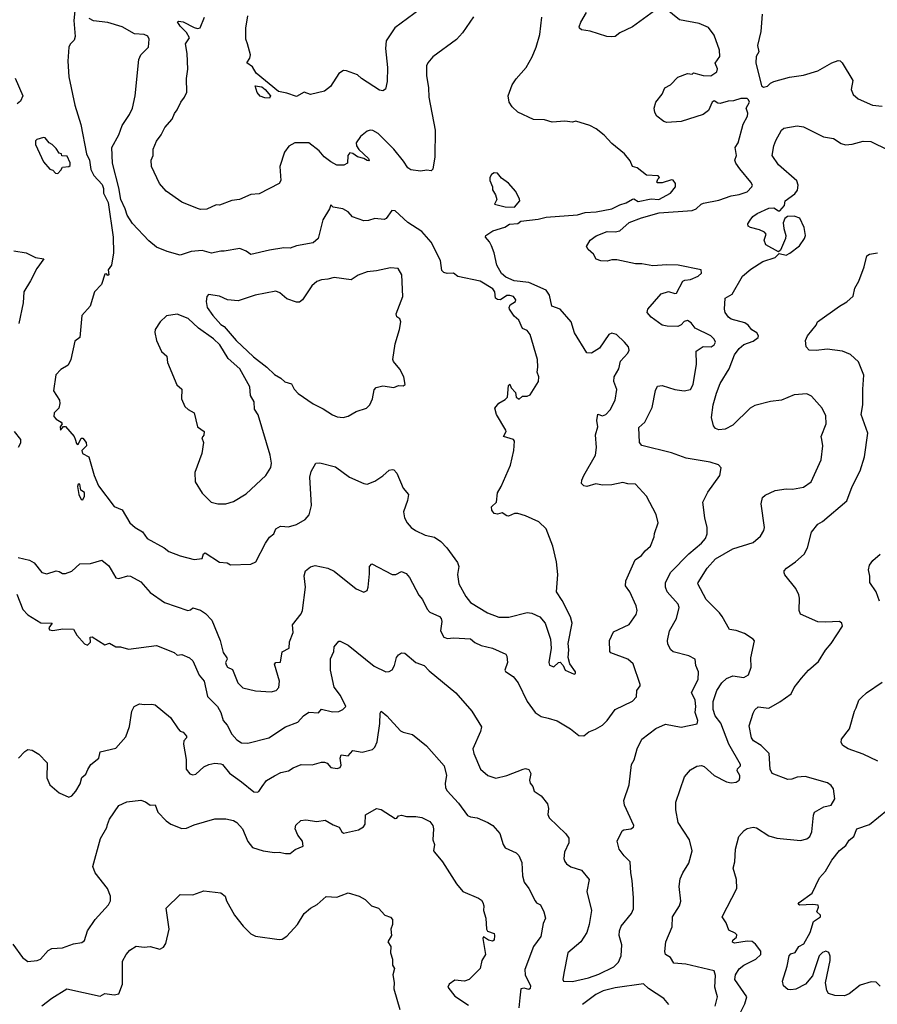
# Model space of a CAD drawing. Extents: x 1966327 to 2147849, y 395140 to 552178.
# Tile 93 of 256: x 1983423 to 1988885, y 494727 to 501000. Entities that reach past the tile are written whole.
import ezdxf

# ---------------------------------------------------------------- set-up
doc = ezdxf.new("R2010")
doc.units = 0

msp = doc.modelspace()

# ---------------------------------------------------------------- linework, layer by layer
at = {"layer": '0CON20XD'}
for points in [[(1983774, 501055), (1983766.9, 500995), (1983777, 500893), (1983770, 500870), (1983745, 500843.8), (1983736.9, 500825), (1983729.6, 500735), (1983735.4, 500635), (1983774.7, 500454.7), (1983811.4, 500331.4), (1983847.5, 500145), (1983867.5, 500105), (1983876, 500046), (1983895, 500007.5), (1983948.6, 499948.6), (1983956.2, 499925), (1983956.7, 499895), (1983985.8, 499835), (1984018.6, 499615), (1984020, 499515), (1984008, 499435), (1983987.5, 499405), (1983990, 499375), (1983985, 499370), (1983975, 499380), (1983965, 499377.5), (1983945, 499312.5), (1983900, 499265), (1983872.5, 499175), (1983818.5, 499115), (1983805.8, 498974.2), (1983775, 498952.5), (1983748.1, 498835), (1983732.3, 498797.7), (1983685, 498770), (1983652.3, 498737.7), (1983637.5, 498635), (1983676.1, 498576.1), (1983678.8, 498555), (1983672, 498525), (1983642.9, 498495), (1983640.6, 498470.6), (1983654.5, 498454.5), (1983687.5, 498435), (1983692.5, 498425), (1983680, 498405), (1983682.5, 498385), (1983701.7, 498408.3), (1983715, 498407.5), (1983770, 498345), (1983777.1, 498327.1), (1983785, 498300), (1983795, 498293.8), (1983815, 498332.5), (1983825, 498332.5), (1983846.7, 498305), (1983847.5, 498285), (1983818, 498255), (1983822, 498235), (1983864.1, 498214.1), (1983897.5, 498095), (1983925, 498030), (1984025, 497897.5), (1984075, 497877.5), (1984125, 497793.3), (1984157.5, 497765), (1984205, 497736.7), (1984235, 497693.3), (1984342.5, 497635), (1984372.3, 497612.3), (1984444.2, 497584.2), (1984535, 497561.2), (1984585, 497567.5), (1984592.9, 497597.1), (1984605, 497603.8), (1984695, 497542.9), (1984745, 497540), (1984766.1, 497526.1), (1984895, 497531.2), (1984926.7, 497545), (1984989.2, 497665), (1985015, 497702), (1985041.2, 497725), (1985054.2, 497755), (1985085, 497773.6), (1985111.7, 497771.7), (1985135, 497769.4), (1985185, 497784.3), (1985241.2, 497815), (1985265.8, 497845), (1985281.4, 497905), (1985270, 498085), (1985278.3, 498121.7), (1985310, 498175), (1985335, 498176.2), (1985435, 498150.8), (1985523.3, 498085), (1985615, 498044.2), (1985635, 498040.8), (1985685, 498059.2), (1985736.4, 498093.6), (1985775, 498128.8), (1985795, 498133.8), (1985805, 498131.2), (1985825, 498110), (1985865.8, 498015), (1985898.6, 497975), (1985893.4, 497936.6), (1985867.1, 497865), (1985872.9, 497825), (1985890.8, 497795), (1985915.8, 497765), (1985944, 497745), (1986004.6, 497714.6), (1986065, 497702.5), (1986105.5, 497675.5), (1986144, 497635), (1986210.6, 497540.6), (1986220, 497515), (1986210.6, 497465), (1986220.6, 497405), (1986265, 497323.8), (1986295, 497286.2), (1986401.7, 497221.7), (1986475, 497192.2), (1986537.8, 497192.2), (1986655, 497223.1), (1986685, 497219.4), (1986736.2, 497195), (1986769.2, 497155), (1986803.2, 497053.2), (1986806.9, 496995), (1986792, 496905), (1986797.7, 496887.7), (1986825, 496876), (1986855, 496903.8), (1986865, 496905.8), (1986884.3, 496885), (1986896.2, 496855), (1986955, 496830)], [(1985974.4, 501065.6), (1985812.4, 500947.6), (1985758, 500865), (1985752, 500815), (1985764.4, 500695), (1985763.1, 500605), (1985752.7, 500557.3), (1985735, 500546), (1985715, 500550.8), (1985599.2, 500625), (1985575, 500647.8), (1985505, 500674.2), (1985485, 500676), (1985455, 500656.7), (1985403.3, 500575), (1985365, 500543.8), (1985275, 500522.5), (1985235, 500538), (1985185, 500510.8), (1985125, 500532), (1985071.9, 500541.9), (1984929.5, 500659.5), (1984905, 500698.8), (1984868.8, 500725), (1984889.2, 500755), (1984894, 500775), (1984873.3, 500846.7), (1984864, 500875), (1984862.5, 500945), (1984875.7, 501025)], [(1987465, 501056), (1987326.2, 500955), (1987245, 500915.6), (1987215, 500893.3), (1987195, 500889.4), (1987163.2, 500893.2), (1987056.8, 500926.8), (1987000, 500935), (1986987.5, 500945), (1986986.7, 500955), (1986995.8, 500984.2), (1987032, 501045)], [(1987667, 498207), (1987575, 498240.8), (1987385, 498286.2), (1987370.8, 498305), (1987365, 498402.5), (1987403.3, 498435), (1987451.7, 498528.3), (1987472.4, 498637.6), (1987485, 498663.8), (1987515, 498670), (1987595, 498644.4), (1987655, 498634.4), (1987695, 498644.4), (1987712.1, 498675), (1987734.1, 498805.9), (1987732.1, 498887.9), (1987775, 498917.5), (1987826, 498915), (1987845, 498927.5), (1987854.3, 498945), (1987845.6, 498965), (1987824.4, 498985), (1987723.8, 499035), (1987699.1, 499069.1), (1987675, 499083.1), (1987655, 499076.5), (1987635, 499055.6), (1987615, 499045.5), (1987546.6, 499046.6), (1987515, 499054.3), (1987445, 499104.2), (1987420, 499135), (1987423.8, 499155), (1987507.5, 499252.5), (1987555, 499267.5), (1987595, 499255.5), (1987605, 499257.8), (1987646.6, 499333.4), (1987659.4, 499340.6), (1987695, 499344.6), (1987744, 499365), (1987764.2, 499385), (1987763.8, 499405), (1987616.1, 499436.1), (1987545, 499438.2), (1987455, 499430.6), (1987385, 499444), (1987345, 499443.8), (1987225, 499469.2), (1987195, 499470), (1987165, 499461.2), (1987123.9, 499463.9), (1987094.1, 499474.1), (1987077.5, 499505), (1987042.5, 499535), (1987033.6, 499553.6), (1987056.7, 499595), (1987095, 499622.5), (1987165, 499650.8), (1987215, 499647.5), (1987245, 499654.2), (1987305, 499707.8), (1987383.7, 499736.3), (1987495, 499769.8), (1987706.1, 499783.9), (1987731.2, 499795), (1987762.5, 499825), (1987778.7, 499831.3), (1987875, 499849), (1987955, 499877.1), (1988005, 499885.4), (1988055, 499902.2), (1988085.8, 499935), (1988089.2, 499945), (1988080, 499965), (1988009.5, 500049.5), (1987984, 500085), (1987978, 500105), (1987987.5, 500135), (1987980, 500185), (1987998.6, 500215), (1988030.8, 500335), (1988058.8, 500385), (1988060, 500405), (1988050, 500435), (1988070, 500475), (1988065, 500490), (1988055, 500497.5), (1988015, 500498), (1987968.3, 500481.7), (1987935, 500480), (1987885, 500466.2), (1987868.3, 500468.3), (1987845, 500483.3), (1987833.3, 500475), (1987809.1, 500420.9), (1987775, 500396.2), (1987635, 500350.6), (1987545, 500344.2), (1987525, 500351.2), (1987481.2, 500385), (1987467.7, 500407.7), (1987464.2, 500435), (1987474, 500475), (1987514.2, 500525), (1987530.8, 500565), (1987568, 500585), (1987615, 500633.3), (1987675, 500656.7), (1987705, 500652.5), (1987715, 500660), (1987775, 500643.3), (1987825, 500642.5), (1987863, 500667), (1987866.4, 500686.4), (1987853, 500723), (1987882.5, 500765), (1987880, 500805), (1987845, 500900), (1987809.3, 500949.3), (1987750, 500975), (1987625, 500998.8), (1987535, 501070)], [(1988152, 501035), (1988144, 500925), (1988121.2, 500835), (1988131.2, 500795), (1988114.3, 500765.7), (1988111.2, 500725), (1988148.3, 500578.3), (1988160.7, 500570.7), (1988185, 500576.7), (1988204.3, 500595.7), (1988225, 500605.8), (1988325, 500634.4), (1988415, 500645.5), (1988505, 500673.1), (1988595, 500723.8), (1988635, 500738.8), (1988647.7, 500737.7), (1988661.2, 500725), (1988728.3, 500611.7), (1988719.2, 500555), (1988732.1, 500522.1), (1988763.3, 500495), (1988855, 500455.6), (1988915, 500449.5)], [(1986955, 496830), (1986962.5, 496835), (1986963.3, 496845), (1986926, 496895), (1986915.8, 496935.8), (1986920.6, 496985), (1986915.5, 497025), (1986942.5, 497155), (1986930, 497195), (1986878.3, 497298.3), (1986841.2, 497355), (1986851.2, 497465), (1986842.5, 497545), (1986819.2, 497645), (1986775, 497756.7), (1986729.7, 497799.7), (1986645, 497838.8), (1986595, 497853.3), (1986575, 497853.3), (1986535, 497837.1), (1986525, 497838.6), (1986495, 497857.5), (1986465, 497850), (1986445, 497854.4), (1986429.6, 497875), (1986428.5, 497895), (1986459.2, 497925), (1986466.7, 497985), (1986490, 498025), (1986548.8, 498161.2), (1986570, 498255), (1986573.3, 498315), (1986567.5, 498325), (1986503.6, 498343.6), (1986521.2, 498375), (1986520, 498385), (1986460, 498485), (1986450, 498525), (1986475, 498557.5), (1986515, 498580), (1986528.8, 498595), (1986535, 498670), (1986545, 498677.5), (1986553.8, 498655), (1986580.8, 498625), (1986584.3, 498595), (1986605, 498582), (1986625, 498601.2), (1986655, 498601.2), (1986675, 498610), (1986726.2, 498695), (1986728.8, 498725), (1986718.8, 498755), (1986723.8, 498785), (1986720, 498835), (1986673.3, 498995), (1986655, 499020), (1986625, 499032.5), (1986602, 499085), (1986571.4, 499111.4), (1986543.3, 499155), (1986540, 499165), (1986546.4, 499183.6), (1986580, 499205), (1986582.5, 499215), (1986567.5, 499235), (1986545, 499243.3), (1986525, 499242), (1986485, 499215.8), (1986465, 499216), (1986454.2, 499225), (1986448.6, 499265), (1986436, 499285), (1986355, 499334.2), (1986213.8, 499363.8), (1986185, 499385.7), (1986145, 499382.9), (1986125, 499388.8), (1986112.2, 499402.2), (1986102.5, 499465), (1986042.6, 499582.6), (1985985, 499651.2), (1985895, 499708), (1985815, 499781.2), (1985792.5, 499785), (1985756.4, 499733.6), (1985743.8, 499726.2), (1985685, 499732.5), (1985645, 499720), (1985615, 499718.6), (1985542.6, 499742.6), (1985514.5, 499774.5), (1985480, 499795), (1985420, 499805), (1985405, 499820), (1985396.7, 499795), (1985354.4, 499725), (1985323.8, 499605), (1985291.7, 499578.3), (1985185, 499559.2), (1985145, 499544.2), (1985105, 499545.7), (1985015, 499532.2), (1984895, 499504.3), (1984865, 499525.8), (1984825, 499541.4), (1984725, 499524.3), (1984705, 499525.6), (1984645, 499512.5), (1984585, 499528.9), (1984515, 499521.9), (1984445, 499500), (1984362.6, 499522.6), (1984295, 499550), (1984245, 499591.4), (1984141.9, 499701.9), (1984107.1, 499755), (1984095.6, 499795), (1984066.9, 499855), (1984055, 499927.5), (1984013.8, 500085), (1984010.6, 500185), (1984054.4, 500265), (1984075.7, 500325), (1984122.5, 500395), (1984141.4, 500435), (1984157.8, 500515), (1984180.8, 500745), (1984193.8, 500775), (1984244, 500825), (1984248, 500875), (1984240, 500895), (1984215, 500905.8), (1984155, 500909.2), (1984075, 500954), (1983985, 500982.2), (1983893.3, 500993.3), (1983865, 501006.2)], [(1986312.7, 501017.3), (1986243.4, 500916.6), (1986205, 500874), (1986055, 500762), (1986022.5, 500725), (1986014.3, 500705), (1986014.3, 500645), (1986027.1, 500565), (1986028.6, 500505), (1986068.6, 500295), (1986066, 500125), (1986053.6, 500046.4), (1986043, 500037), (1986015, 500040), (1985975, 500034.2), (1985915, 500042.5), (1985894, 500055), (1985868.3, 500098.3), (1985805, 500174.4), (1985705.8, 500275), (1985673, 500293), (1985655, 500295.7), (1985635, 500290), (1985592.5, 500255), (1985565.4, 500215), (1985568.9, 500195), (1985583.6, 500173.6), (1985643.8, 500115), (1985648.8, 500101.2), (1985635, 500101.9), (1985615.5, 500115.5), (1985575, 500126.1), (1985545, 500147.2), (1985525, 500150.6), (1985512.2, 500135), (1985510, 500085), (1985487.3, 500072.7), (1985443.4, 500073.4), (1985405, 500094.2), (1985362.5, 500125), (1985329.2, 500165), (1985265, 500214), (1985175, 500215.8), (1985136.5, 500193.5), (1985109.2, 500155), (1985080.8, 500065), (1985085.6, 499975), (1985075, 499956.2), (1984948.8, 499891.2), (1984895, 499885.8), (1984822.5, 499855), (1984775, 499847.1), (1984695, 499816.9), (1984675, 499820), (1984615, 499793.1), (1984575, 499790.8), (1984555, 499795.8), (1984456, 499836), (1984355, 499906.2), (1984312.9, 499955), (1984262.2, 500065), (1984260, 500105), (1984272.9, 500135), (1984273.3, 500175), (1984293.3, 500225), (1984324.4, 500265), (1984347.8, 500312.2), (1984394.2, 500365), (1984408.6, 500401.4), (1984426.2, 500425), (1984449.4, 500475), (1984473.3, 500505), (1984487.3, 500537.3), (1984485.8, 500625), (1984492.9, 500685), (1984488.6, 500785), (1984478.9, 500845), (1984504.4, 500885), (1984485, 500918.5), (1984445, 500958.5), (1984427.5, 500985), (1984435, 500990.6), (1984465, 500986.3), (1984535, 500949.7), (1984555, 500943.2), (1984572.4, 500947.6), (1984600.7, 501015)], [(1987015, 496437.5), (1987046.8, 496463.2), (1987090.7, 496479.3), (1987134.5, 496505.5), (1987164.3, 496535), (1987215.4, 496604.6), (1987325, 496656.9), (1987351.4, 496685), (1987354.2, 496725), (1987374, 496755), (1987374, 496765), (1987330, 496895), (1987295, 496925.6), (1987187.5, 496965), (1987181.9, 496975), (1987178.9, 497045), (1987205, 497100), (1987305, 497147.1), (1987349.1, 497210.9), (1987355.8, 497235), (1987350, 497265), (1987308.6, 497355), (1987282.1, 497392.1), (1987283.1, 497425), (1987342, 497558), (1987384, 497585), (1987406, 497615), (1987440, 497645), (1987464.2, 497705), (1987466.1, 497726.1), (1987489.4, 497795), (1987477.4, 497847.4), (1987415, 497963.3), (1987345, 498039.4), (1987295, 498042.5), (1987265, 498052), (1987194.1, 498035.9), (1987135, 498034.2), (1987092.3, 498042.3), (1987035.9, 498025.9), (1987015, 498028.8), (1987000, 498045), (1987002, 498065), (1987016, 498095), (1987090.6, 498225), (1987095.8, 498275), (1987090, 498355), (1987105.3, 498405), (1987099.1, 498445), (1987104.3, 498485.7), (1987135, 498476), (1987155, 498483.8), (1987183.8, 498515), (1987215.6, 498575), (1987225.7, 498644.3), (1987206.2, 498695), (1987210, 498725), (1987238.6, 498775), (1987248.8, 498825), (1987295.8, 498875), (1987304, 498895), (1987300.8, 498915), (1987275.5, 498945.5), (1987224, 498995), (1987195, 499002.5), (1987175, 498993.5), (1987115, 498907.9), (1987065, 498874.6), (1987035, 498877.3), (1986956.6, 499005), (1986934.7, 499075), (1986865.1, 499155.1), (1986812.7, 499175), (1986797.7, 499245), (1986776.9, 499276.9), (1986665, 499324.3), (1986571.9, 499335), (1986519.4, 499359.4), (1986492.1, 499382.1), (1986461.2, 499435), (1986444.1, 499515), (1986428.2, 499558.2), (1986415.3, 499585.3), (1986390.6, 499615), (1986390.8, 499625), (1986436, 499655), (1986512.5, 499677.5), (1986543.1, 499696.9), (1986595, 499701.4), (1986615.6, 499715.6), (1986725, 499729.3), (1986775, 499742.4), (1986975, 499757.2), (1987025, 499771.2), (1987095, 499774.8), (1987195, 499793.9), (1987245, 499820.6), (1987285, 499832.5), (1987325, 499856.9), (1987335, 499857.5), (1987362, 499842), (1987445, 499857.5), (1987493.8, 499855), (1987567.5, 499895), (1987600, 499935), (1987600, 499955), (1987585, 499977.5), (1987575, 499980), (1987515, 499959.2), (1987485, 499960), (1987480, 499965), (1987486.1, 499983.9), (1987496.7, 499995), (1987490, 500005), (1987415, 500008.8), (1987355.7, 500055.7), (1987325, 500063.8), (1987310, 500100), (1987274, 500145), (1987195, 500210), (1987144.5, 500264.5), (1987093.3, 500305), (1987055, 500326.2), (1986965, 500353.8), (1986943.6, 500346.4), (1986895, 500353.3), (1986815, 500346.7), (1986765, 500362.5), (1986695, 500363.8), (1986595, 500410), (1986560, 500445), (1986540, 500475), (1986533.8, 500515), (1986560, 500585), (1986585, 500623.3), (1986648.8, 500695), (1986687.2, 500762.8), (1986713.1, 500825), (1986735.6, 500905.6), (1986748.1, 501015)], [(1983395, 500626.7), (1983442.5, 500515), (1983428.7, 500481.3), (1983407.3, 500462.7)], [(1985015, 500500), (1984985, 500501.2), (1984955, 500512.9), (1984936, 500535), (1984921.7, 500578.3), (1984965, 500571.2), (1984986.7, 500555), (1985020, 500515), (1985015, 500500)], [(1987859.2, 494805), (1987851.1, 494835), (1987855, 494910), (1987845, 494940.8), (1987665, 494982.7), (1987587.9, 494987.9), (1987566.7, 495025), (1987536.2, 495045), (1987532.7, 495062.7), (1987537.9, 495125), (1987578.8, 495221.2), (1987580.6, 495285), (1987624.6, 495355), (1987634.5, 495384.5), (1987623.6, 495476.4), (1987628.9, 495525), (1987645.6, 495564.4), (1987684.3, 495625), (1987706.4, 495703.6), (1987688.1, 495775), (1987616.2, 495885), (1987600.8, 495965), (1987601.4, 496015), (1987656, 496175), (1987695, 496221.2), (1987735.9, 496244.1), (1987765, 496248.8), (1987781.2, 496241.2), (1987845.8, 496185), (1987925, 496143.1), (1987955, 496137.8), (1987985, 496141.9), (1988004.2, 496155), (1988009.8, 496170.2), (1988009.1, 496185), (1987992.3, 496215), (1987995, 496225.8), (1988014.2, 496245), (1988014.3, 496255), (1987939.4, 496385), (1987888.5, 496518.5), (1987851.6, 496565), (1987840.3, 496605), (1987839.6, 496655), (1987863.3, 496725), (1987895, 496773.8), (1987925, 496801.5), (1987965, 496819.1), (1988035, 496808.2), (1988064.7, 496825.3), (1988082.1, 496875), (1988080, 496935), (1988101.7, 497041.7), (1988095, 497053.3), (1988038.2, 497088.2), (1987985, 497107.5), (1987942.5, 497115), (1987896.9, 497196.9), (1987880.7, 497220.7), (1987795.6, 497305), (1987740.8, 497405), (1987744.2, 497415), (1987802.2, 497505), (1987855, 497564.5), (1987965, 497629.1), (1988095, 497669.1), (1988141.4, 497708.6), (1988161.9, 497745), (1988165.6, 497765), (1988144.5, 497915.5), (1988154.3, 497955), (1988169.7, 497970.3), (1988235, 498000), (1988305, 498010.5), (1988345, 498008.5), (1988415, 498020.9), (1988464.4, 498055), (1988528.2, 498195), (1988538.9, 498285), (1988531.4, 498325), (1988528.1, 498345), (1988559.4, 498425), (1988556.3, 498476.3), (1988534.5, 498524.5), (1988465, 498602), (1988435, 498616.9), (1988355, 498608.6), (1988274.5, 498575.5), (1988205, 498568.1), (1988105, 498540.6), (1988076.1, 498523.9), (1987965, 498415.8), (1987915, 498391.4), (1987875, 498386.2), (1987854.2, 498394.2), (1987841.7, 498411.7), (1987828.8, 498465), (1987838.6, 498545), (1987860.2, 498619.8), (1987885, 498681.2), (1987940.8, 498775), (1987974.4, 498865), (1988004.3, 498905), (1988035, 498930.8), (1988095, 498951.8), (1988125.6, 498975), (1988127.5, 498985), (1988116.9, 499005), (1988085, 499024.4), (1988063, 499053), (1988041.7, 499068.3), (1987955, 499091.1), (1987937.1, 499105), (1987916, 499135), (1987911.2, 499155), (1987916.7, 499225), (1987959.5, 499250.5), (1988025.4, 499364.6), (1988079.4, 499410.6), (1988155, 499459.2), (1988235, 499484), (1988259.3, 499510.7), (1988305, 499499.5), (1988328.1, 499511.9), (1988390.2, 499559.8), (1988422, 499605), (1988427.5, 499625), (1988419.4, 499675), (1988390.8, 499735), (1988355, 499747.6), (1988312, 499745), (1988296.8, 499733.2), (1988285.6, 499704.4), (1988288.5, 499668.5), (1988302.2, 499625), (1988300, 499605), (1988267.9, 499532.1), (1988255, 499520), (1988174.2, 499565), (1988163.8, 499595), (1988177, 499633), (1988166.7, 499645), (1988135, 499660), (1988077.5, 499675), (1988063.3, 499685), (1988060.7, 499699.3), (1988075, 499722.5), (1988091.2, 499745), (1988118.8, 499765), (1988195, 499798.1), (1988225, 499801.5), (1988255, 499782), (1988265, 499782), (1988294.3, 499815), (1988298.8, 499845), (1988360.2, 499889.8), (1988375.6, 499914.4), (1988381.8, 499945), (1988372, 499972), (1988254.7, 500074.7), (1988214.4, 500135), (1988225.6, 500195), (1988239.1, 500230.9), (1988274.3, 500295.7), (1988290.5, 500309.5), (1988375, 500323.8), (1988415, 500317.5), (1988542.4, 500252.4), (1988605, 500241.9), (1988655, 500210.6), (1988683.1, 500203.1), (1988723.8, 500206.2), (1988795, 500226.5), (1988842.8, 500222.8), (1989055, 500118.8)], [(1983665, 500020), (1983685, 500040), (1983695, 500060), (1983735, 500063.8), (1983745, 500070), (1983745, 500087.5), (1983725, 500130), (1983691.7, 500131.7), (1983690, 500145), (1983675, 500150), (1983655, 500180), (1983630, 500205), (1983610, 500215), (1983585, 500247.5), (1983575, 500250), (1983533, 500237), (1983523, 500227), (1983523.3, 500205), (1983573.9, 500093.9), (1983615, 500047.5), (1983635, 500040), (1983651.7, 500021.7), (1983665, 500020)], [(1986575, 499804.5), (1986607.5, 499845), (1986607, 499857), (1986582.5, 499905), (1986535, 499957.5), (1986490.5, 499990.5), (1986465, 500022.5), (1986445, 500023.3), (1986426.7, 500013.3), (1986417.5, 499995), (1986416.7, 499975), (1986433.8, 499935), (1986433.3, 499915), (1986454.2, 499884.2), (1986462.5, 499855), (1986446.2, 499825), (1986515, 499807.9), (1986575, 499804.5)], [(1983385, 499528), (1983465, 499514), (1983524.2, 499484.2), (1983576.7, 499475), (1983531.4, 499415), (1983492, 499335), (1983448.8, 499265), (1983446.2, 499195), (1983417.5, 499065)], [(1988013.3, 494675), (1988040.2, 494729.8), (1988053.1, 494775), (1987977.8, 494885), (1987980.9, 494915), (1988005, 494952.5), (1988034.7, 494975.3), (1988111.9, 495015), (1988144, 495045), (1988142.5, 495065), (1988109.3, 495109.3), (1988087, 495127), (1988055, 495129.3), (1987975, 495116.9), (1987962.2, 495122.2), (1987964.6, 495135.4), (1987987.5, 495155), (1987989.2, 495169.2), (1987979.7, 495179.7), (1987938.3, 495198.3), (1987922, 495245), (1987895.8, 495285), (1987989.2, 495465), (1987988, 495522), (1987967.5, 495595), (1987977.5, 495635), (1987980.8, 495715), (1988003.3, 495795), (1988037.5, 495835), (1988055, 495846.7), (1988095, 495856.2), (1988115, 495850.8), (1988195, 495800.6), (1988244.5, 495784.5), (1988395, 495770), (1988435, 495780.6), (1988455, 495796), (1988467.5, 495825), (1988477.5, 495932.5), (1988485, 495950), (1988543.3, 495985), (1988590, 495995), (1988613.6, 496035), (1988605, 496098.8), (1988591.4, 496121.4), (1988567, 496137), (1988425, 496177.5), (1988375, 496173.8), (1988339.5, 496160.5), (1988315, 496158.6), (1988215, 496196.2), (1988202.5, 496225), (1988196.2, 496325), (1988145.6, 496375), (1988097.1, 496405), (1988084.4, 496425), (1988069.7, 496500.3), (1988095, 496582.5), (1988105, 496603.3), (1988125, 496621.2), (1988195, 496614.2), (1988265, 496653.1), (1988335.8, 496705), (1988356.2, 496745), (1988401.2, 496805), (1988447.5, 496855), (1988510.3, 496909.7), (1988555, 496983.3), (1988590, 497025), (1988664, 497135), (1988658.8, 497155), (1988645, 497166.2), (1988555, 497160.8), (1988505, 497164.4), (1988395, 497211.2), (1988387.5, 497235), (1988390, 497315), (1988385.5, 497335.5), (1988365, 497376.7), (1988295, 497462.5), (1988291.2, 497475), (1988292.3, 497487.7), (1988306.7, 497505), (1988364, 497545), (1988418.6, 497595), (1988440.6, 497635), (1988466.2, 497735), (1988505, 497786.2), (1988535, 497802), (1988690, 497935), (1988723.8, 498025), (1988775.7, 498125), (1988802.5, 498215), (1988824.2, 498365), (1988782.9, 498485), (1988793.1, 498545), (1988792, 498645), (1988799.4, 498735), (1988765, 498820.8), (1988715, 498867.3), (1988663.2, 498886.8), (1988565, 498900.5), (1988495, 498892.9), (1988450, 498895), (1988432.5, 498915), (1988426.7, 498955), (1988441.2, 498985), (1988495.6, 499054.4), (1988504.5, 499075.5), (1988644.2, 499175), (1988691.2, 499201.2), (1988732, 499238), (1988741.4, 499288.6), (1988767.3, 499332.7), (1988801.2, 499425), (1988817.5, 499495), (1988835, 499506.7), (1988885, 499513.8)], [(1985483.9, 498466.1), (1985515, 498474), (1985565, 498503.8), (1985632.5, 498525), (1985653.3, 498545), (1985670, 498585), (1985679.5, 498640.5), (1985693.9, 498656.1), (1985735, 498666), (1985805, 498656.7), (1985835, 498670), (1985865, 498667.5), (1985877.5, 498675), (1985868.8, 498725), (1985845, 498772.5), (1985802.7, 498822.7), (1985800, 498835), (1985813.8, 498935), (1985842.5, 499025), (1985850, 499075), (1985844.3, 499094.3), (1985825, 499106.2), (1985820.9, 499125), (1985863.6, 499236.4), (1985856, 499375), (1985833.6, 499413.6), (1985785, 499419.2), (1985695, 499400), (1985635, 499394.2), (1985577.6, 499372.4), (1985535, 499343.3), (1985425, 499356.9), (1985385, 499345.7), (1985345, 499343.1), (1985315, 499331.4), (1985284.3, 499305), (1985224.5, 499215.5), (1985205, 499200), (1985185, 499200), (1985125, 499220.6), (1985078.9, 499258.9), (1985055, 499270.8), (1984922.5, 499245), (1984815, 499208.1), (1984745.6, 499215.6), (1984695, 499238.6), (1984625, 499248), (1984614.2, 499235.8), (1984610.8, 499205), (1984616.2, 499165), (1984652, 499115), (1984705, 499058), (1984725.5, 499045.5), (1984802, 498955), (1984911.7, 498851.7), (1984996.8, 498786.8), (1985045, 498740), (1985086.8, 498716.8), (1985112.4, 498692.4), (1985155, 498680), (1985170, 498645), (1985197.4, 498617.4), (1985291.7, 498551.7), (1985355, 498520.8), (1985415, 498482), (1985445, 498470), (1985483.9, 498466.1)], [(1984684.2, 497914.2), (1984735, 497914.3), (1984785, 497930), (1984865, 497979.2), (1984990, 498095), (1985022.7, 498147.3), (1985025.7, 498175), (1985018.9, 498225), (1984942.4, 498482.4), (1984918.2, 498518.2), (1984917.3, 498565), (1984893.5, 498605), (1984889.5, 498659.5), (1984825.8, 498775.8), (1984750.5, 498840.5), (1984697.5, 498927.5), (1984656.4, 498966.4), (1984561.2, 499035), (1984495.5, 499095.5), (1984426.1, 499123.9), (1984357.7, 499112.3), (1984317.5, 499075), (1984286.7, 499025), (1984283.6, 499006.4), (1984293.8, 498955), (1984326.7, 498885), (1984360, 498855), (1984363.8, 498815), (1984424.1, 498674.1), (1984456, 498645), (1984454, 498585), (1984474, 498535), (1984495.6, 498515.6), (1984534, 498495), (1984555, 498406.2), (1984597.8, 498375), (1984596.5, 498353.5), (1984583.3, 498335), (1984593.3, 498305), (1984583.8, 498235), (1984538.8, 498115), (1984540, 498055), (1984585, 497983.3), (1984643.3, 497925), (1984684.2, 497914.2)], [(1983388, 498375), (1983428, 498325), (1983428.3, 498301.7), (1983413.8, 498275)], [(1983405, 497340), (1983442.6, 497242.6), (1983475, 497207.1), (1983556.9, 497156.9), (1983630, 497155), (1983609.2, 497125), (1983612.7, 497112.7), (1983635, 497108.1), (1983698.3, 497118.3), (1983765, 497117.5), (1983787.4, 497077.4), (1983835, 497022.9), (1983855, 497014.5), (1983875, 497033.3), (1983872.5, 497065), (1983885, 497067.5), (1983965, 497017.5), (1983995, 497026.7), (1984035, 497003.8), (1984065, 497003.8), (1984115, 496988.8), (1984295, 497012), (1984407.1, 496967.1), (1984425, 496952), (1984455, 496954.2), (1984505, 496934), (1984525.5, 496915.5), (1984565, 496823.3), (1984596.9, 496785), (1984618.3, 496688.3), (1984683.6, 496625), (1984704.7, 496584.7), (1984719.6, 496535), (1984744.5, 496505), (1984775, 496447.5), (1984805, 496411.4), (1984835, 496393.1), (1984875, 496390), (1985008.8, 496425), (1985115, 496494.5), (1985195, 496523.5), (1985230, 496565), (1985265, 496588.1), (1985325, 496584), (1985345, 496608), (1985415, 496589.4), (1985455, 496592.9), (1985481.2, 496605), (1985500, 496625), (1985466.9, 496695), (1985426.4, 496746.4), (1985401.8, 496855), (1985402.1, 496927.9), (1985424, 496975), (1985425.7, 497005), (1985455, 497040), (1985465, 497041.2), (1985515, 497014.2), (1985681.1, 496881.1), (1985755, 496845.8), (1985775, 496846.9), (1985795, 496858), (1985809.1, 496885), (1985823, 496937), (1985835, 496953.8), (1985855, 496966.2), (1985875, 496964), (1985946, 496905), (1986000, 496885), (1986030.4, 496850.4), (1986200.3, 496710.3), (1986302, 496595), (1986363.8, 496495), (1986357.1, 496465), (1986309.4, 496355), (1986314.4, 496325), (1986357.5, 496225), (1986403.4, 496183.4), (1986455, 496167.1), (1986525, 496183.5), (1986630, 496225), (1986645, 496228.8), (1986665, 496222.5), (1986677.7, 496197.7), (1986670, 496155), (1986674.3, 496135), (1986691.4, 496115), (1986699.2, 496085), (1986743.3, 496055), (1986784.3, 496004.3), (1986790, 495975), (1986787.5, 495935), (1986795.4, 495915.4), (1986902.1, 495812.1), (1986921.2, 495785), (1986921.2, 495755), (1986892.5, 495695), (1986889.2, 495655), (1986895, 495636.7), (1986905, 495621.2), (1986932.1, 495602.1), (1987000.3, 495580.3), (1987048.8, 495521.2), (1987035.7, 495445), (1987064.3, 495325), (1987050, 495235), (1987035, 495183.8), (1986995.7, 495125), (1986914.3, 495055), (1986888.6, 494925), (1986882.5, 494885), (1986886.7, 494875), (1986943, 494873), (1987045, 494896), (1987111.5, 494918.5), (1987206.1, 494965), (1987236.9, 494995), (1987253.9, 495035), (1987258.1, 495105), (1987240.6, 495165), (1987242.9, 495195), (1987254, 495225), (1987320, 495305), (1987331.4, 495335), (1987333.1, 495405), (1987324.2, 495515), (1987314.3, 495564.3), (1987311.2, 495635), (1987272.6, 495672.6), (1987240.8, 495715), (1987227.9, 495765), (1987259.1, 495830.9), (1987271.5, 495838.5), (1987314.5, 495845.5), (1987331.2, 495855), (1987334.2, 495865), (1987274.2, 495995), (1987270, 496025), (1987303.6, 496125), (1987319.2, 496255), (1987335.7, 496285), (1987355.8, 496355), (1987384.2, 496415), (1987475, 496484.2), (1987535, 496511.4), (1987635, 496492.2), (1987737.3, 496512.7), (1987742.5, 496535), (1987725.5, 496585), (1987730, 496625), (1987725.4, 496664.6), (1987702.2, 496712.2), (1987743.9, 496796.1), (1987746.9, 496845), (1987729.5, 496885), (1987725.5, 496925), (1987685, 496947.1), (1987585, 496971.9), (1987569.2, 496985), (1987550.5, 497020.5), (1987548.1, 497045), (1987560.5, 497105), (1987605.5, 497185), (1987623.6, 497255), (1987616.7, 497275), (1987546.4, 497355), (1987535.4, 497385), (1987535.4, 497415), (1987569.3, 497480.7), (1987685, 497595.6), (1987765.8, 497665), (1987790, 497695), (1987801.2, 497725), (1987801.2, 497765), (1987786.7, 497825), (1987773.9, 497926.1), (1987805, 497990), (1987882.5, 498095), (1987890, 498145), (1987873.6, 498163.6), (1987821.2, 498181.2), (1987667, 498207)], [(1983825, 497940), (1983836.2, 497965), (1983836.4, 497986.4), (1983811.7, 498001.7), (1983805, 498040), (1983795, 498040), (1983791.2, 498025), (1983800, 497975), (1983815, 497942.5), (1983825, 497940)], [(1983412.9, 497572.9), (1983485, 497557.1), (1983515, 497538.6), (1983565, 497477.5), (1983595, 497469.4), (1983655, 497488.5), (1983674.5, 497484.5), (1983695, 497471.4), (1983715, 497470.8), (1983755, 497486), (1983805, 497532.9), (1983875, 497534.5), (1983945.4, 497555.4), (1983991.2, 497521.2), (1984035, 497444.3), (1984055, 497439.5), (1984112.6, 497457.4), (1984128.8, 497455), (1984195, 497418.6), (1984255, 497350.8), (1984345.5, 497285.5), (1984494, 497236), (1984510, 497240), (1984526.4, 497253.6), (1984575, 497238.6), (1984606.5, 497216.5), (1984645.7, 497175), (1984698.9, 497045), (1984717.9, 496967.9), (1984742, 496935), (1984744, 496925), (1984734.3, 496905), (1984738.9, 496888.9), (1984746.7, 496875), (1984779.1, 496859.1), (1984812.9, 496775), (1984845, 496743.8), (1984925, 496723.8), (1985025, 496718), (1985056.7, 496725), (1985074.1, 496745.9), (1985076.9, 496785), (1985045.9, 496894.1), (1985055, 496903.8), (1985084, 496906), (1985095, 496972.5), (1985138.8, 496995), (1985140.8, 497035), (1985164.2, 497095), (1985160, 497145), (1985215, 497214), (1985224.4, 497235), (1985243.4, 497383.4), (1985234.4, 497455.6), (1985242.6, 497487.4), (1985275, 497514.2), (1985305, 497522.9), (1985385, 497504.3), (1985425.4, 497485.4), (1985565, 497374), (1985615, 497353.3), (1985635, 497362.5), (1985643.3, 497385), (1985650.5, 497469.5)], [(1988898.8, 497295), (1988878, 497355), (1988836.7, 497415), (1988838, 497455), (1988828.8, 497495), (1988836.1, 497523.9), (1988856.7, 497555), (1988903.3, 497595)], [(1985650.5, 497469.5), (1985651.4, 497515), (1985665, 497533.8), (1985795, 497465.8), (1985817.5, 497465), (1985855, 497483.8), (1985885, 497472), (1985905.8, 497445), (1985965, 497333.3), (1985989.2, 497305), (1986017.1, 497245), (1986035, 497224.3), (1986096.4, 497196.4), (1986107.5, 497185), (1986110.6, 497165), (1986103.1, 497105), (1986124, 497065), (1986146.8, 497056.8), (1986185, 497060.9), (1986295, 497055.3), (1986321.5, 497031.5), (1986362.1, 497012.1), (1986434.6, 496994.6), (1986518.1, 496958.1), (1986526, 496945), (1986529.2, 496905), (1986513.3, 496855), (1986516.4, 496846.4), (1986565, 496816), (1986597.5, 496775), (1986654.2, 496655), (1986705, 496586), (1986745, 496560.6), (1986789.3, 496550.7), (1986845, 496532.5), (1986930.7, 496480.7), (1986985, 496440), (1987015, 496437.5)], [(1988888.6, 496275), (1988795, 496320), (1988698.8, 496355), (1988666.2, 496375), (1988653.8, 496395), (1988656.7, 496415), (1988707.7, 496482.3), (1988738.8, 496595), (1988751.2, 496615), (1988766.7, 496665), (1988785, 496681.2), (1988815, 496710), (1988915, 496780)], [(1983416, 496295), (1983455, 496338), (1983475, 496349.2), (1983502.5, 496345), (1983545, 496320), (1983597.1, 496265), (1983595, 496170), (1983614.2, 496125), (1983675, 496074), (1983735, 496046.2), (1983755.8, 496054.2), (1983781.2, 496085), (1983808.7, 496131.3), (1983817.9, 496172.1), (1983845, 496193.8), (1983857.5, 496222.5), (1983875.7, 496254.3), (1983927.5, 496295), (1983936.2, 496335), (1984035, 496359.5), (1984099.8, 496430.2), (1984122.6, 496497.4), (1984136.4, 496593.6), (1984152.9, 496625), (1984185, 496641.4), (1984215, 496635.8), (1984265, 496638.8), (1984285, 496633.8), (1984384.4, 496554.4), (1984431.7, 496481.7), (1984445, 496466.2), (1984465, 496461.2), (1984485.7, 496435), (1984485.8, 496425), (1984469.2, 496405), (1984466, 496385), (1984483.9, 496286.1), (1984484.2, 496225), (1984505.7, 496195.7), (1984525, 496188.6), (1984545, 496191.9), (1984595, 496239.2), (1984626.6, 496253.4), (1984665, 496262.5), (1984705, 496259.4), (1984715, 496254.3), (1984758.8, 496198.8), (1984836.5, 496145), (1984915, 496080), (1984935, 496077.5), (1984945, 496082.5), (1984966.2, 496113.8), (1984995, 496152.5), (1985046.8, 496183.2), (1985086.8, 496203.2), (1985135, 496214.2), (1985165, 496234), (1985215, 496254.3), (1985285, 496252.5), (1985345, 496270), (1985365, 496270), (1985382.2, 496262.2), (1985405, 496236.2), (1985445, 496229.2), (1985464.2, 496235.8), (1985470.6, 496249.4), (1985464.5, 496295.5), (1985470, 496315), (1985515, 496310), (1985545, 496344.2), (1985605, 496332.3), (1985670.8, 496349.2), (1985685.3, 496365), (1985700.5, 496399.5), (1985716.9, 496515), (1985718, 496582), (1985725, 496593.3), (1985761.4, 496565), (1985848.6, 496468.6), (1985865, 496459.4), (1985925.7, 496445.7), (1986014.2, 496374.2), (1986125.7, 496245), (1986141.1, 496185), (1986133.7, 496136.3), (1986134.4, 496105), (1986145, 496086), (1986218.1, 496008.1), (1986275, 495929.2), (1986295, 495920), (1986336.7, 495915), (1986405, 495885.7), (1986436.7, 495865), (1986480, 495815), (1986501.9, 495745), (1986515, 495724.2), (1986585, 495691.1), (1986601.9, 495675), (1986620.9, 495630.9), (1986624.4, 495545), (1986635.7, 495505), (1986665.8, 495465), (1986705, 495386.7), (1986715, 495374), (1986740, 495360), (1986762, 495315), (1986772, 495275), (1986757.8, 495242.2), (1986742.2, 495157.8), (1986694.6, 495095), (1986641.1, 494948.9), (1986642.5, 494915), (1986675.2, 494845), (1986675, 494826.7), (1986665, 494821.9), (1986635, 494830), (1986614.4, 494825.6), (1986607.3, 494767.3), (1986602.2, 494705)], [(1983983, 495873), (1983994.5, 495905.5), (1984055, 495993.8), (1984105, 496016.2), (1984195, 496026.7), (1984225, 496016.2), (1984255, 495996.2), (1984285, 495998), (1984301.8, 495951.8), (1984356, 495895), (1984386.2, 495875), (1984455, 495846.7), (1984485, 495849.1), (1984535, 495870.3), (1984665, 495907.5), (1984735, 495909.2), (1984785, 495898.1), (1984805, 495885.6), (1984842.1, 495845), (1984875, 495763.3), (1984905, 495726.7), (1984973.6, 495703.6), (1985045, 495693.3), (1985075, 495696.7), (1985115, 495687.5), (1985145, 495687.5), (1985176.4, 495713.6), (1985227.5, 495735), (1985223.3, 495765), (1985193.9, 495803.9), (1985177.5, 495845), (1985181.7, 495868.3), (1985213, 495897), (1985245, 495901.2), (1985315, 495891.2), (1985369.5, 495899.5), (1985419.3, 495870.7), (1985456.7, 495855), (1985473.8, 495825), (1985485, 495817.1), (1985580.8, 495839.2), (1985611.8, 495858.2), (1985623.5, 495875), (1985625.8, 495934.2), (1985695.8, 495974.2), (1985725, 495968.6), (1985815, 495910), (1985825, 495912.5), (1985835, 495927.5), (1985855, 495931.2), (1985886.4, 495923.6), (1985945, 495923.3), (1985985, 495916.2), (1986035, 495891.2), (1986054, 495865), (1986059.2, 495845), (1986053.3, 495775), (1986065.8, 495745.8), (1986058, 495705), (1986063.8, 495695), (1986116.2, 495635), (1986204.2, 495495), (1986245, 495446.2), (1986345, 495403.3), (1986365, 495390), (1986373.3, 495375), (1986378.8, 495355), (1986376.7, 495325), (1986391.4, 495275), (1986395.7, 495205), (1986403, 495193), (1986445, 495177.1), (1986447.9, 495165), (1986444.4, 495135.6), (1986435, 495128.6), (1986408.8, 495135), (1986376.4, 495156.4), (1986372, 495145), (1986390.6, 495045), (1986367.1, 495005), (1986355.6, 494954.4), (1986285, 494883.8), (1986255, 494874.2), (1986195, 494881.2), (1986158.8, 494855), (1986150, 494835), (1986195, 494778.8), (1986280.3, 494720.3)], [(1988903, 494843), (1988877, 494867), (1988845, 494870), (1988775, 494848.9), (1988705, 494794.2), (1988675, 494781.2), (1988615, 494782.5), (1988575, 494796.2), (1988562.5, 494815), (1988555.8, 494864.2), (1988583.8, 495005), (1988583.6, 495033.6), (1988575.8, 495055.8), (1988556, 495066), (1988535, 495056.2), (1988514.5, 495035.5), (1988471.3, 494908.7), (1988427.5, 494855), (1988365, 494824), (1988335, 494818.8), (1988315, 494821.2), (1988286.7, 494845), (1988280, 494875), (1988310.7, 494969.3), (1988323.5, 495036.5), (1988335, 495048), (1988362.3, 495057.7), (1988384.2, 495095.8), (1988417.3, 495112.7), (1988458, 495185), (1988478.8, 495255), (1988522.5, 495285), (1988522.5, 495295), (1988500, 495315), (1988510, 495345), (1988507.5, 495357.5), (1988475, 495363.1), (1988388.6, 495358.6), (1988380, 495365), (1988387.5, 495375), (1988470, 495435), (1988517.3, 495532.7), (1988554, 495575), (1988594.3, 495645), (1988645, 495705.8), (1988685, 495738.8), (1988705, 495772), (1988734.3, 495795.7), (1988754, 495845), (1988835, 495871.9), (1988949.4, 495965)], [(1983380.3, 495110.3), (1983440, 495025), (1983475, 495000), (1983535, 495005.7), (1983555, 495014.2), (1983605, 495068.6), (1983628, 495082), (1983695, 495087.5), (1983765, 495111.9), (1983819.5, 495120.5), (1983835, 495132.5), (1983855.5, 495194.5), (1983903.5, 495266.5), (1983989.3, 495360.7), (1984001.4, 495385), (1984001.1, 495415), (1983981.5, 495465), (1983904.7, 495564.7), (1983888.1, 495605), (1983936.8, 495783.2), (1983977.2, 495852.8), (1983983, 495873)], [(1983564, 494716), (1983628, 494765), (1983724.3, 494825.7), (1983935, 494778.8), (1983965, 494796), (1984025, 494786), (1984055, 494793.3), (1984078.1, 494855), (1984077.7, 495002.3), (1984101.2, 495045), (1984125, 495071.2), (1984165, 495097.5), (1984215, 495091.4), (1984255, 495094), (1984315, 495078.8), (1984339.5, 495090.5), (1984353.8, 495115), (1984374, 495205), (1984355, 495340), (1984445, 495426.7), (1984525, 495423.3), (1984595, 495450), (1984705, 495436.2), (1984731.2, 495415), (1984740, 495385), (1984790.8, 495295), (1984845.8, 495225), (1984895, 495176.2), (1984925, 495161.2), (1985075, 495140), (1985095, 495141.2), (1985125, 495160.8), (1985191.9, 495235), (1985235, 495305.7), (1985275, 495338.6), (1985317.3, 495362.7), (1985375, 495414), (1985441.7, 495408.3), (1985470.7, 495420.7), (1985515, 495436), (1985585, 495416.2), (1985622.5, 495395), (1985663.9, 495353.9), (1985708.3, 495338.3), (1985747.5, 495295), (1985785, 495282.5), (1985797, 495267), (1985796.7, 495235), (1985787.5, 495205), (1985790, 495165), (1985767.5, 495125), (1985786, 495096), (1985783.8, 495055), (1985796.7, 495015), (1985797, 494977), (1985810, 494955), (1985800, 494915), (1985808.8, 494865), (1985806.2, 494825), (1985843.6, 494693.6)], [(1987558.1, 494725), (1987525, 494763.6), (1987426.6, 494826.6), (1987395, 494856.4), (1987215, 494832), (1987137.9, 494812.1), (1987091.9, 494788.1), (1987007.5, 494725)], [(1987851.2, 494715), (1987867.1, 494775), (1987859.2, 494805)]]:
    msp.add_lwpolyline(points, dxfattribs=at)

doc.saveas('drawing.dxf')
